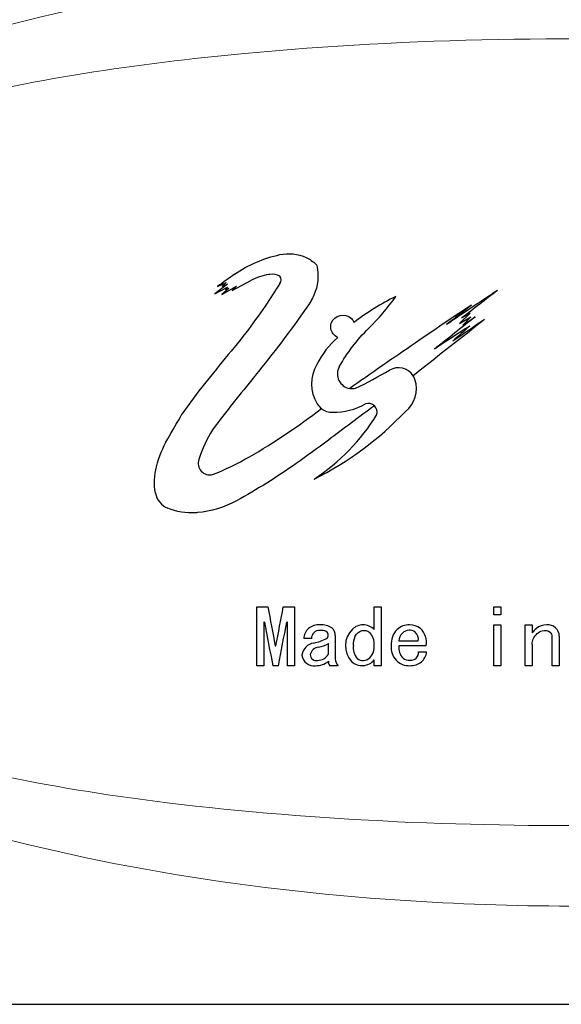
# Model space of a CAD drawing. Header units: millimetres. Extents: x -201 to 202, y 143 to 428.
# Tile 6 of 9: x 142 to 158, y 382 to 411. Entities that reach past the tile are written whole.
import ezdxf

# ---------------------------------------------------------------- set-up
doc = ezdxf.new("R2010")
doc.units = ezdxf.units.MM
doc.header["$LTSCALE"] = 0.25
doc.layers.add('CABLE TAG (BLUE)', color=7, linetype='Continuous', lineweight=20)
doc.layers.add('FORM', color=7, linetype='Continuous')

msp = doc.modelspace()

# ---------------------------------------------------------------- linework, layer by layer
at = {"layer": 'CABLE TAG (BLUE)', "lineweight": 25}
for p, q in [((148.0818, 403.0887), (147.7077, 402.8035)), ((147.7834, 403.022), (148.0404, 403.1434)), ((147.9076, 402.7834), (148.3428, 403.0319)), ((148.0404, 403.1434), (147.9228, 403.0319)), ((147.9228, 403.0319), (148.0818, 403.0887)), ((148.2221, 402.906), (148.7707, 403.2016)), ((148.3428, 403.0319), (148.2221, 402.906)), ((147.7077, 402.8035), (148.0818, 403.006)), ((148.1152, 402.9641), (147.9076, 402.7834)), ((148.0818, 403.006), (148.0156, 402.9284)), ((148.0156, 402.9284), (148.1152, 402.9641)), ((155.249, 402.2362), (154.9322, 401.9272)), ((155.0049, 402.094), (155.249, 402.2362)), ((154.9322, 401.9272), (155.2656, 402.1221)), ((155.2656, 402.1221), (155.0359, 401.876)), ((155.0359, 401.876), (155.3995, 402.1221)), ((153.6502, 400.4484), (153.5652, 400.3829)), ((147.2306, 399.9348), (146.7326, 399.2468)), ((148.9469, 393.5541), (149.2751, 393.5541)), ((148.9469, 391.8167), (148.9469, 393.554)), ((149.7264, 393.5541), (150.0546, 393.5541)), ((150.0546, 393.5541), (150.0546, 391.8167)), ((152.4138, 392.8869), (152.4138, 393.554)), ((152.4138, 393.554), (152.6189, 393.554)), ((152.6189, 393.554), (152.6189, 391.8167)), ((155.9525, 393.554), (156.1576, 393.554)), ((155.9525, 393.3142), (155.9525, 393.554)), ((156.1576, 393.554), (156.1576, 393.3142)), ((156.1576, 393.3142), (155.9525, 393.3142)), ((149.1725, 393.1041), (149.152, 393.1041)), ((149.152, 393.1041), (149.152, 391.8167)), ((149.8495, 393.1041), (149.829, 393.1041)), ((149.8495, 391.8167), (149.8495, 393.1041)), ((155.9525, 391.8167), (155.9525, 393.0224)), ((155.9525, 393.0224), (156.1576, 393.0224)), ((156.1576, 393.0224), (156.1576, 391.8167)), ((156.8756, 391.8167), (156.8756, 393.0224)), ((156.8756, 393.0224), (157.0807, 393.0224)), ((157.0807, 393.0224), (157.0807, 392.788)), ((150.5572, 392.6184), (150.3316, 392.6184)), ((151.265, 392.7075), (151.265, 392.0139)), ((153.142, 392.5473), (153.7164, 392.5473)), ((157.6757, 391.8167), (157.6757, 392.6718)), ((157.8808, 392.6896), (157.8808, 391.8167)), ((149.4905, 392.406), (149.511, 392.406)), ((151.0598, 392.1524), (151.0598, 392.4677)), ((153.9523, 392.406), (153.142, 392.406)), ((157.0807, 392.4413), (157.0807, 391.8167)), ((152.4138, 391.8167), (152.4138, 391.9881)), ((153.7267, 392.2221), (153.9626, 392.2221)), ((149.152, 391.8167), (148.9469, 391.8167)), ((149.5828, 391.8167), (149.4187, 391.8167)), ((150.0546, 391.8167), (149.8495, 391.8167)), ((151.347, 391.8167), (151.1008, 391.8167)), ((152.6189, 391.8167), (152.4138, 391.8167)), ((156.1576, 391.8167), (155.9525, 391.8167)), ((157.0807, 391.8167), (156.8756, 391.8167)), ((157.8808, 391.8167), (157.6757, 391.8167))]:
    msp.add_line(p, q, dxfattribs=at)
at = {"layer": 'CABLE TAG (BLUE)', "lineweight": 18}
for p, q in [((148.0818, 403.0887), (147.7077, 402.8035)), ((147.7834, 403.022), (148.0404, 403.1434)), ((147.9076, 402.7834), (148.3428, 403.0319)), ((148.0404, 403.1434), (147.9228, 403.0319)), ((147.9228, 403.0319), (148.0818, 403.0887)), ((148.2221, 402.906), (148.7707, 403.2016)), ((148.3428, 403.0319), (148.2221, 402.906)), ((147.7077, 402.8035), (148.0818, 403.006)), ((148.1152, 402.9641), (147.9076, 402.7834)), ((148.0818, 403.006), (148.0156, 402.9284)), ((148.0156, 402.9284), (148.1152, 402.9641)), ((155.249, 402.2362), (154.9322, 401.9272)), ((155.0049, 402.094), (155.249, 402.2362)), ((154.9322, 401.9272), (155.2656, 402.1221)), ((155.2656, 402.1221), (155.0359, 401.876)), ((155.0359, 401.876), (155.3995, 402.1221)), ((153.6502, 400.4484), (153.5652, 400.3829)), ((147.2306, 399.9348), (146.7326, 399.2468)), ((148.9469, 393.5541), (149.2751, 393.5541)), ((148.9469, 391.8167), (148.9469, 393.554)), ((149.7264, 393.5541), (150.0546, 393.5541)), ((150.0546, 393.5541), (150.0546, 391.8167)), ((152.4138, 392.8869), (152.4138, 393.554)), ((152.4138, 393.554), (152.6189, 393.554)), ((152.6189, 393.554), (152.6189, 391.8167)), ((155.9525, 393.554), (156.1576, 393.554)), ((155.9525, 393.3142), (155.9525, 393.554)), ((156.1576, 393.554), (156.1576, 393.3142)), ((156.1576, 393.3142), (155.9525, 393.3142)), ((149.1725, 393.1041), (149.152, 393.1041)), ((149.152, 393.1041), (149.152, 391.8167)), ((149.8495, 393.1041), (149.829, 393.1041)), ((149.8495, 391.8167), (149.8495, 393.1041)), ((155.9525, 391.8167), (155.9525, 393.0224)), ((155.9525, 393.0224), (156.1576, 393.0224)), ((156.1576, 393.0224), (156.1576, 391.8167)), ((156.8756, 391.8167), (156.8756, 393.0224)), ((156.8756, 393.0224), (157.0807, 393.0224)), ((157.0807, 393.0224), (157.0807, 392.788)), ((150.5572, 392.6184), (150.3316, 392.6184)), ((151.265, 392.7075), (151.265, 392.0139)), ((153.142, 392.5473), (153.7164, 392.5473)), ((157.6757, 391.8167), (157.6757, 392.6718)), ((157.8808, 392.6896), (157.8808, 391.8167)), ((149.4905, 392.406), (149.511, 392.406)), ((151.0598, 392.1524), (151.0598, 392.4677)), ((153.9523, 392.406), (153.142, 392.406)), ((157.0807, 392.4413), (157.0807, 391.8167)), ((152.4138, 391.8167), (152.4138, 391.9881)), ((153.7267, 392.2221), (153.9626, 392.2221)), ((149.152, 391.8167), (148.9469, 391.8167)), ((149.5828, 391.8167), (149.4187, 391.8167)), ((150.0546, 391.8167), (149.8495, 391.8167)), ((151.347, 391.8167), (151.1008, 391.8167)), ((152.6189, 391.8167), (152.4138, 391.8167)), ((156.1576, 391.8167), (155.9525, 391.8167)), ((157.0807, 391.8167), (156.8756, 391.8167)), ((157.8808, 391.8167), (157.6757, 391.8167))]:
    msp.add_line(p, q, dxfattribs=at)
at = {"layer": 'CABLE TAG (BLUE)', "lineweight": 25}
for centre, radius, start, end in [((203.8972, 325.6114), 95.6094, 125.56311, 125.9378), ((149.5011, 403.2214), 0.1681, 318.70712, 41.29288), ((225.1853, 353.7367), 90.2594, 146.837118, 147.340582), ((155.9903, 396.6169), 6.7791, 115.69934, 127.97293), ((237.4776, 279.7302), 147.6537, 123.465611, 124.168814), ((231.9294, 303.5462), 125.0162, 127.366335, 127.974881), ((238.9385, 337.3196), 110.8824, 144.031923, 144.537865), ((196.4209, 339.5944), 75.1358, 123.193143, 124.720463), ((230.3508, 305.2874), 122.797, 127.682486, 128.11798), ((271.3646, 253.3023), 188.4374, 127.876034, 128.659246), ((253.959, 275.7711), 160.2453, 127.955834, 128.504974), ((268.3839, 228.1242), 207.3282, 123.075681, 123.420086), ((248.2186, 265.1112), 165.2734, 124.052849, 124.446316), ((241.9905, 304.7694), 130.2001, 131.783814, 132.080148), ((290.3361, 284.9993), 183.5466, 140.540305, 141.230224), ((152.8966, 399.6698), 2.4139, 130.17499, 154.32176), ((311.4738, 171.4595), 278.8663, 124.474231, 124.958152), ((151.6825, 400.1413), 1.1199, 149.13808, 211.42869), ((151.7598, 400.4369), 0.4328, 151.30225, 260.65497), ((146.2841, 411.7577), 12.9992, 295.40555, 300.42453), ((153.1301, 400.1035), 0.5171, 32.71323, 120.60753), ((152.8069, 400.0026), 0.855, 307.99399, 18.32508), ((153.1237, 400.1031), 0.5227, 18.7875, 32.37024), ((151.7616, 400.4425), 0.4384, 260.54853, 283.1115), ((151.1733, 399.8297), 0.523, 211.38321, 232.06211), ((151.223, 401.1541), 1.8498, 268.76187, 300.31518), ((152.237, 399.3051), 0.2647, 46.34599, 107.6579), ((146.3863, 405.8883), 9.5544, 296.42151, 316.64283), ((147.2492, 402.4879), 6.1698, 303.31305, 328.20489), ((151.1768, 399.8306), 0.5259, 231.83439, 270.68364), ((152.2303, 399.3019), 0.2708, 346.16714, 45.81865), ((151.2252, 396.5934), 4.206, 148.50509, 161.75563), ((147.5608, 397.8017), 0.3475, 161.80239, 282.97464), ((146.5429, 397.0304), 0.604, 190.77968, 247.90182), ((272.609, 416.1007), 125.3779, 190.359829, 190.893611), ((27.5117, 415.8913), 124.2392, 349.103657, 349.642317), ((258.0032, 413.2469), 110.6791, 190.485843, 191.16438), ((40.2264, 413.3938), 111.4648, 348.83836, 349.512125), ((150.7441, 392.6006), 0.4129, 130.63997, 177.53271), ((150.7859, 392.5267), 0.4964, 86.79324, 128.74644), ((150.8057, 392.6114), 0.2486, 88.17291, 178.39537), ((150.8609, 392.4869), 0.5376, 55.88407, 95.04042), ((150.8429, 392.5181), 0.3431, 63.07005, 94.89144), ((150.9759, 392.7111), 0.2891, 359.31509, 49.82207), ((152.2605, 392.4054), 0.6954, 135.14695, 222.40317), ((152.0901, 392.548), 0.4744, 90.55333, 132.83769), ((152.0835, 392.5522), 0.4702, 45.38019, 89.75145), ((153.5297, 392.4557), 0.6154, 135.51033, 184.62581), ((153.4502, 392.4782), 0.5443, 88.96983, 131.33605), ((153.4777, 392.5295), 0.3415, 96.42984, 133.0521), ((153.4545, 392.6105), 0.2588, 49.04728, 93.32432), ((153.4606, 392.504), 0.5183, 52.25302, 90.07179), ((153.3695, 392.4898), 0.5888, 351.82064, 46.07655), ((157.9078, 392.1025), 1.0742, 130.94398, 140.34442), ((157.4976, 392.5714), 0.4512, 88.22469, 130.6138), ((157.546, 392.6893), 0.3348, 0.08168, 95.89839), ((150.2864, 394.0712), 1.6224, 282.19082, 296.42861), ((150.9346, 392.7177), 0.1238, 306.661, 59.05223), ((151.9503, 392.4696), 0.4649, 355.41695, 44.76478), ((153.5026, 392.5263), 0.3612, 135.58924, 176.6593), ((153.4292, 392.5906), 0.2905, 351.43392, 47.85207), ((157.5034, 392.674), 0.1723, 359.27494, 50.00465), ((150.6879, 392.0793), 0.4104, 98.25472, 173.40646), ((150.7884, 392.0963), 0.2662, 93.4009, 169.73576), ((150.3958, 393.8296), 1.5151, 284.40282, 295.99496), ((152.297, 392.3531), 0.5025, 172.9421, 219.83602), ((151.93, 392.3853), 0.4861, 316.13361, 5.56545), ((153.4449, 392.3478), 0.5317, 173.70895, 272.73711), ((153.5587, 392.3423), 0.4215, 171.30518, 225.85249), ((150.6284, 392.1628), 0.35, 185.97608, 278.52795), ((150.7015, 392.1413), 0.1751, 179.18827, 283.3147), ((150.7299, 392.3611), 0.3904, 271.75688, 327.69397), ((151.563, 392.0222), 0.2981, 181.58838, 223.58465), ((152.0557, 392.282), 0.4633, 228.22577, 320.6246), ((152.0858, 392.2534), 0.2826, 231.82815, 313.52767), ((153.45, 392.2894), 0.3106, 233.469, 273.74502), ((153.493, 392.2122), 0.2339, 264.409, 2.40995), ((153.5008, 392.2763), 0.465, 311.47465, 353.30003), ((150.6978, 392.3899), 0.5735, 268.25028, 309.13719), ((151.2244, 391.9269), 0.1656, 173.70192, 221.73599), ((153.49, 392.3271), 0.5108, 267.78198, 308.60256)]:
    msp.add_arc(centre, radius, start, end, dxfattribs=at)
at = {"layer": 'CABLE TAG (BLUE)', "lineweight": 18}
for centre, radius, start, end in [((203.8972, 325.6114), 95.6094, 125.56311, 125.9378), ((149.5011, 403.2214), 0.1681, 318.70712, 41.29288), ((225.1853, 353.7367), 90.2594, 146.837118, 147.340582), ((155.9903, 396.6169), 6.7791, 115.69934, 127.97293), ((237.4776, 279.7302), 147.6537, 123.465611, 124.168814), ((231.9294, 303.5462), 125.0162, 127.366335, 127.974881), ((238.9385, 337.3196), 110.8824, 144.031923, 144.537865), ((196.4209, 339.5944), 75.1358, 123.193143, 124.720463), ((230.3508, 305.2874), 122.797, 127.682486, 128.11798), ((271.3646, 253.3023), 188.4374, 127.876034, 128.659246), ((253.959, 275.7711), 160.2453, 127.955834, 128.504974), ((268.3839, 228.1242), 207.3282, 123.075681, 123.420086), ((248.2186, 265.1112), 165.2734, 124.052849, 124.446316), ((241.9905, 304.7694), 130.2001, 131.783814, 132.080148), ((290.3361, 284.9993), 183.5466, 140.540305, 141.230224), ((152.8966, 399.6698), 2.4139, 130.17499, 154.32176), ((311.4738, 171.4595), 278.8663, 124.474231, 124.958152), ((151.6825, 400.1413), 1.1199, 149.13808, 211.42869), ((151.7598, 400.4369), 0.4328, 151.30225, 260.65497), ((146.2841, 411.7577), 12.9992, 295.40555, 300.42453), ((153.1301, 400.1035), 0.5171, 32.71323, 120.60753), ((152.8069, 400.0026), 0.855, 307.99399, 18.32508), ((153.1237, 400.1031), 0.5227, 18.7875, 32.37024), ((151.7616, 400.4425), 0.4384, 260.54853, 283.1115), ((151.1733, 399.8297), 0.523, 211.38321, 232.06211), ((151.223, 401.1541), 1.8498, 268.76187, 300.31518), ((152.237, 399.3051), 0.2647, 46.34599, 107.6579), ((146.3863, 405.8883), 9.5544, 296.42151, 316.64283), ((147.2492, 402.4879), 6.1698, 303.31305, 328.20489), ((151.1768, 399.8306), 0.5259, 231.83439, 270.68364), ((152.2303, 399.3019), 0.2708, 346.16714, 45.81865), ((151.2252, 396.5934), 4.206, 148.50509, 161.75563), ((147.5608, 397.8017), 0.3475, 161.80239, 282.97464), ((146.5429, 397.0304), 0.604, 190.77968, 247.90182), ((272.609, 416.1007), 125.3779, 190.359829, 190.893611), ((27.5117, 415.8913), 124.2392, 349.103657, 349.642317), ((258.0032, 413.2469), 110.6791, 190.485843, 191.16438), ((40.2264, 413.3938), 111.4648, 348.83836, 349.512125), ((150.7441, 392.6006), 0.4129, 130.63997, 177.53271), ((150.7859, 392.5267), 0.4964, 86.79324, 128.74644), ((150.8057, 392.6114), 0.2486, 88.17291, 178.39537), ((150.8609, 392.4869), 0.5376, 55.88407, 95.04042), ((150.8429, 392.5181), 0.3431, 63.07005, 94.89144), ((150.9759, 392.7111), 0.2891, 359.31509, 49.82207), ((152.2605, 392.4054), 0.6954, 135.14695, 222.40317), ((152.0901, 392.548), 0.4744, 90.55333, 132.83769), ((152.0835, 392.5522), 0.4702, 45.38019, 89.75145), ((153.5297, 392.4557), 0.6154, 135.51033, 184.62581), ((153.4502, 392.4782), 0.5443, 88.96983, 131.33605), ((153.4777, 392.5295), 0.3415, 96.42984, 133.0521), ((153.4545, 392.6105), 0.2588, 49.04728, 93.32432), ((153.4606, 392.504), 0.5183, 52.25302, 90.07179), ((153.3695, 392.4898), 0.5888, 351.82064, 46.07655), ((157.9078, 392.1025), 1.0742, 130.94398, 140.34442), ((157.4976, 392.5714), 0.4512, 88.22469, 130.6138), ((157.546, 392.6893), 0.3348, 0.08168, 95.89839), ((150.2864, 394.0712), 1.6224, 282.19082, 296.42861), ((150.9346, 392.7177), 0.1238, 306.661, 59.05223), ((151.9503, 392.4696), 0.4649, 355.41695, 44.76478), ((153.5026, 392.5263), 0.3612, 135.58924, 176.6593), ((153.4292, 392.5906), 0.2905, 351.43392, 47.85207), ((157.5034, 392.674), 0.1723, 359.27494, 50.00465), ((150.6879, 392.0793), 0.4104, 98.25472, 173.40646), ((150.7884, 392.0963), 0.2662, 93.4009, 169.73576), ((150.3958, 393.8296), 1.5151, 284.40282, 295.99496), ((152.297, 392.3531), 0.5025, 172.9421, 219.83602), ((151.93, 392.3853), 0.4861, 316.13361, 5.56545), ((153.4449, 392.3478), 0.5317, 173.70895, 272.73711), ((153.5587, 392.3423), 0.4215, 171.30518, 225.85249), ((150.6284, 392.1628), 0.35, 185.97608, 278.52795), ((150.7015, 392.1413), 0.1751, 179.18827, 283.3147), ((150.7299, 392.3611), 0.3904, 271.75688, 327.69397), ((151.563, 392.0222), 0.2981, 181.58838, 223.58465), ((152.0557, 392.282), 0.4633, 228.22577, 320.6246), ((152.0858, 392.2534), 0.2826, 231.82815, 313.52767), ((153.45, 392.2894), 0.3106, 233.469, 273.74502), ((153.493, 392.2122), 0.2339, 264.409, 2.40995), ((153.5008, 392.2763), 0.465, 311.47465, 353.30003), ((150.6978, 392.3899), 0.5735, 268.25028, 309.13719), ((151.2244, 391.9269), 0.1656, 173.70192, 221.73599), ((153.49, 392.3271), 0.5108, 267.78198, 308.60256)]:
    msp.add_arc(centre, radius, start, end, dxfattribs=at)
at = {"layer": 'CABLE TAG (BLUE)'}
for points, knots in [([(158.2043, 412.7156), (153.0614, 412.7134), (147.8712, 412.2068), (139.1904, 410.2142), (135.1862, 408.8906), (129.4001, 405.4516), (126.6325, 403.184), (125.8911, 400.2141)], [5.6003084, 5.6003084, 5.6003084, 5.6003084, 7.9254145, 7.9254145, 9.6774696, 9.6774696, 10.9998668, 10.9998668, 10.9998668, 10.9998668]), ([(188.0347, 400.2141), (188.0231, 400.2642), (187.7504, 401.3907), (187.1832, 402.4306), (185.3955, 404.6531), (183.84, 405.7185), (180.0638, 407.6023), (177.5848, 408.3195), (171.4496, 409.6229), (167.3489, 410.0272), (158.7008, 410.447), (153.4397, 410.3669), (145.445, 409.6158), (142.1912, 409.1425), (137.045, 407.7753), (134.9005, 407.0074), (131.4083, 404.9334), (129.9475, 403.6617), (128.7409, 401.4204), (128.5158, 400.8263), (128.3755, 400.2141)], [0.01035204, 0.01035204, 0.01035204, 0.01035204, 0.01141096, 0.03423289, 0.03423289, 0.07201313, 0.07201313, 0.12491301, 0.12491301, 0.20567559, 0.20567559, 0.30946049, 0.30946049, 0.37654152, 0.37654152, 0.42356393, 0.42356393, 0.46458948, 0.46458948, 0.47834761, 0.47834761, 0.47834761, 0.47834761]), ([(125.8908, 397.2141), (126.4248, 395.0908), (128.0323, 393.2721), (132.5272, 389.8123), (136.0149, 388.3469), (143.655, 385.975), (148.463, 385.2011), (154.8562, 384.7705), (156.5308, 384.7134), (158.2043, 384.7128)], [11.4633396, 11.4633396, 11.4633396, 11.4633396, 12.5062175, 12.5062175, 14.0513399, 14.0513399, 16.2097838, 16.2097838, 16.9744391, 16.9744391, 16.9744391, 16.9744391]), ([(128.375, 397.2141), (128.8083, 395.3247), (130.0202, 393.766), (133.1116, 391.3014), (135.1197, 390.3832), (139.967, 388.7391), (143.2134, 388.1462), (150.725, 387.2222), (155.4689, 387.0361), (164.0098, 387.1664), (168.3905, 387.4515), (175.1876, 388.53), (178.0568, 389.1712), (182.493, 390.9387), (184.3894, 391.9716), (186.8837, 394.4576), (187.6965, 395.7496), (188.0336, 397.2141)], [0.50033028, 0.50033028, 0.50033028, 0.50033028, 0.54308094, 0.54308094, 0.58893761, 0.58893761, 0.65818618, 0.65818618, 0.75761553, 0.75761553, 0.84813874, 0.84813874, 0.91060622, 0.91060622, 0.95517612, 0.95517612, 0.98889495, 0.98889495, 0.98889495, 0.98889495])]:
    msp.add_open_spline(points, degree=3, knots=knots, dxfattribs=at)
at = {"layer": 'CABLE TAG (BLUE)', "lineweight": 25}
for points, knots in [([(148.2908, 403.3873), (148.6965, 403.6672), (149.149, 403.8581), (149.8782, 404.0193), (150.2953, 403.9809), (150.6075, 403.761), (150.6924, 403.68)], [0, 0, 0, 0, 1, 1, 1.524008, 1.7616449, 1.7616449, 1.7616449, 1.7616449]), ([(150.6928, 403.6796), (150.7042, 403.6688), (150.7125, 403.6547), (150.7854, 403.3389), (150.7346, 402.908), (150.5079, 402.518), (150.4201, 402.408)], [0, 0, 0, 0, 0.9889197, 0.9889197, 20.7019194, 29.7443482, 29.7443482, 29.7443482, 29.7443482]), ([(149.6275, 403.3324), (149.538, 403.3771), (149.4201, 403.3949), (149.1276, 403.3521), (148.9334, 403.2888), (148.7707, 403.2016)], [0, 0, 0, 0, 1, 1.1167322, 2.9167356, 2.9167356, 2.9167356, 2.9167356]), ([(151.3802, 400.6447), (151.6208, 401.0757), (151.9071, 401.4487), (152.5379, 402.0679), (152.8134, 402.3904), (153.0505, 402.7255)], [0, 0, 0, 0, 1, 1, 1.8437753, 1.8437753, 1.8437753, 1.8437753]), ([(150.4201, 402.408), (149.9396, 401.718), (149.4257, 401.0353), (148.4601, 399.8568), (148.0402, 399.3207), (147.6388, 398.7907)], [0, 0, 0, 0, 1, 1.0158545, 1.8009986, 1.8009986, 1.8009986, 1.8009986]), ([(151.3394, 401.5142), (151.2847, 401.5374), (151.1418, 401.6556), (151.1083, 401.8253), (151.2256, 402.1829), (151.5545, 402.2549), (151.7756, 402.0422), (151.7997, 402.0055), (151.8192, 401.9609)], [0, 0, 0, 0, 0.12389318, 0.37167954, 0.37167954, 0.89546486, 0.89546486, 0.99999986, 0.99999986, 0.99999986, 0.99999986]), ([(145.9496, 396.9174), (145.8994, 397.1807), (145.9153, 397.4416), (146.0573, 397.9918), (146.1677, 398.2605), (146.4547, 398.7616), (146.5936, 399.0042), (146.7326, 399.2468)], [0, 0, 0, 0, 1.0774078, 1.0774078, 2.3189238, 2.3189238, 3.4857137, 3.4857137, 3.4857137, 3.4857137]), ([(152.4193, 399.4963), (151.964, 399.1629), (151.1918, 398.5823), (149.875, 397.6003), (148.9501, 397.0219), (147.9863, 396.4933), (147.5749, 396.3687), (146.8793, 396.3141), (146.5733, 396.3644), (146.3157, 396.4708)], [0.0000011, 0.0000011, 0.0000011, 0.0000011, 1.0102985, 1.7226771, 2.9727554, 2.9727554, 3.7065267, 3.7388752, 4.2373446, 4.2373446, 4.2373446, 4.2373446]), ([(147.6388, 397.463), (148.0112, 397.6083), (148.3757, 397.7895), (149.461, 398.4118), (150.1759, 398.8917), (150.8517, 399.417)], [0, 0, 0, 0, 1.1543793, 1.1543793, 3.5814679, 3.5814679, 3.5814679, 3.5814679]), ([(151.7983, 392.4148), (151.7983, 392.5085), (151.8215, 392.6892), (152.0252, 392.8962), (152.2176, 392.8518), (152.2804, 392.797)], [0.0013756, 0.0013756, 0.0013756, 0.0013756, 0.688726, 1.3128306, 1.8966329, 1.8966329, 1.8966329, 1.8966329]), ([(157.0807, 392.4414), (157.0807, 392.5672), (157.1522, 392.7226), (157.3925, 392.8809), (157.5507, 392.8613), (157.6141, 392.806)], [0.0019055, 0.0019055, 0.0019055, 0.0019055, 1.0130926, 1.4393228, 2.0793021, 2.0793021, 2.0793021, 2.0793021])]:
    msp.add_open_spline(points, degree=3, knots=knots, dxfattribs=at)
at = {"layer": 'CABLE TAG (BLUE)', "lineweight": 18}
for points, knots in [([(148.2908, 403.3873), (148.6965, 403.6672), (149.149, 403.8581), (149.8782, 404.0193), (150.2953, 403.9809), (150.6075, 403.761), (150.6924, 403.68)], [0, 0, 0, 0, 1, 1, 1.524008, 1.7616449, 1.7616449, 1.7616449, 1.7616449]), ([(150.6928, 403.6796), (150.7042, 403.6688), (150.7125, 403.6547), (150.7854, 403.3389), (150.7346, 402.908), (150.5079, 402.518), (150.4201, 402.408)], [0, 0, 0, 0, 0.9889197, 0.9889197, 20.7019194, 29.7443482, 29.7443482, 29.7443482, 29.7443482]), ([(149.6275, 403.3324), (149.538, 403.3771), (149.4201, 403.3949), (149.1276, 403.3521), (148.9334, 403.2888), (148.7707, 403.2016)], [0, 0, 0, 0, 1, 1.1167322, 2.9167356, 2.9167356, 2.9167356, 2.9167356]), ([(151.3802, 400.6447), (151.6208, 401.0757), (151.9071, 401.4487), (152.5379, 402.0679), (152.8134, 402.3904), (153.0505, 402.7255)], [0, 0, 0, 0, 1, 1, 1.8437753, 1.8437753, 1.8437753, 1.8437753]), ([(150.4201, 402.408), (149.9396, 401.718), (149.4257, 401.0353), (148.4601, 399.8568), (148.0402, 399.3207), (147.6388, 398.7907)], [0, 0, 0, 0, 1, 1.0158545, 1.8009986, 1.8009986, 1.8009986, 1.8009986]), ([(151.3394, 401.5142), (151.2847, 401.5374), (151.1418, 401.6556), (151.1083, 401.8253), (151.2256, 402.1829), (151.5545, 402.2549), (151.7756, 402.0422), (151.7997, 402.0055), (151.8192, 401.9609)], [0, 0, 0, 0, 0.12389318, 0.37167954, 0.37167954, 0.89546486, 0.89546486, 0.99999986, 0.99999986, 0.99999986, 0.99999986]), ([(145.9496, 396.9174), (145.8994, 397.1807), (145.9153, 397.4416), (146.0573, 397.9918), (146.1677, 398.2605), (146.4547, 398.7616), (146.5936, 399.0042), (146.7326, 399.2468)], [0, 0, 0, 0, 1.0774078, 1.0774078, 2.3189238, 2.3189238, 3.4857137, 3.4857137, 3.4857137, 3.4857137]), ([(152.4193, 399.4963), (151.964, 399.1629), (151.1918, 398.5823), (149.875, 397.6003), (148.9501, 397.0219), (147.9863, 396.4933), (147.5749, 396.3687), (146.8793, 396.3141), (146.5733, 396.3644), (146.3157, 396.4708)], [0.0000011, 0.0000011, 0.0000011, 0.0000011, 1.0102985, 1.7226771, 2.9727554, 2.9727554, 3.7065267, 3.7388752, 4.2373446, 4.2373446, 4.2373446, 4.2373446]), ([(147.6388, 397.463), (148.0112, 397.6083), (148.3757, 397.7895), (149.461, 398.4118), (150.1759, 398.8917), (150.8517, 399.417)], [0, 0, 0, 0, 1.1543793, 1.1543793, 3.5814679, 3.5814679, 3.5814679, 3.5814679]), ([(151.7983, 392.4148), (151.7983, 392.5085), (151.8215, 392.6892), (152.0252, 392.8962), (152.2176, 392.8518), (152.2804, 392.797)], [0.0013756, 0.0013756, 0.0013756, 0.0013756, 0.688726, 1.3128306, 1.8966329, 1.8966329, 1.8966329, 1.8966329]), ([(157.0807, 392.4414), (157.0807, 392.5672), (157.1522, 392.7226), (157.3925, 392.8809), (157.5507, 392.8613), (157.6141, 392.806)], [0.0019055, 0.0019055, 0.0019055, 0.0019055, 1.0130926, 1.4393228, 2.0793021, 2.0793021, 2.0793021, 2.0793021])]:
    msp.add_open_spline(points, degree=3, knots=knots, dxfattribs=at)
at = {"layer": 'FORM'}
msp.add_lwpolyline([(196.4784, 422.7158), (119.3906, 422.7158), (119.3906, 381.8089), (196.4784, 381.8089)], close=True, dxfattribs=at)

doc.saveas('drawing.dxf')
